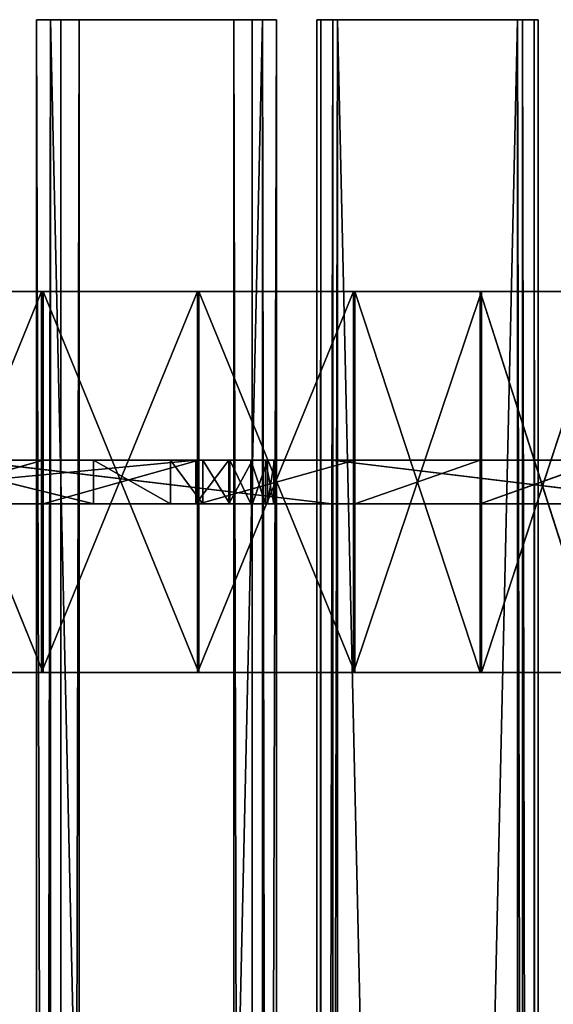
# Model space of a CAD drawing. Extents: x -1687 to 817, y -668 to 832.
# Tile 176 of 182: x 621 to 719, y 651 to 832. Entities that reach past the tile are written whole.
import ezdxf

# ---------------------------------------------------------------- set-up
doc = ezdxf.new("R2010")
doc.units = 0
doc.header["$LTSCALE"] = 25.4
doc.layers.get('0').update_dxf_attribs({"color": 13, "linetype": 'CONTINUOUS'})
doc.layers.add('STEEL', color=54, linetype='CONTINUOUS')
doc.layers.add('WOOD', color=253, linetype='CONTINUOUS')

# ---------------------------------------------------------------- blocks, each defined once
blk = doc.blocks.new('L006_07-00_001_DOMY_LNA_OB')
at = {"color": 0}
for p, q in [((1500, 40, -37), (0, 40, -37)), ((0, 40, -3), (1500, 40, -3)), ((1500, 40, -37), (0, 40, -37)), ((0, 40, -3), (1500, 40, -3)), ((1500, 37, -40), (1500, 40, -37)), ((1500, 40, -37), (1500, 40, -3)), ((1500, 40, -3), (1500, 37)), ((1500, 40, -37), (1500, 40, -3)), ((1500, 37, -40), (1500, 40, -37)), ((1500, 40, -3), (1500, 37)), ((1500, 37), (0, 37)), ((0, 37, -40), (1500, 37, -40)), ((0, 37, -40), (1500, 37, -40)), ((1500, 37), (0, 37)), ((1500, 3), (1500, 37)), ((1500, 3, -40), (1500, 37, -40)), ((1500, 3), (1500, 37)), ((1500, 3, -40), (1500, 37, -40)), ((0, 3), (1500, 3)), ((1500, 3, -40), (0, 3, -40)), ((1500, 3, -40), (0, 3, -40)), ((0, 3), (1500, 3)), ((1500, 0, -37), (1500, 3, -40)), ((1500, 3), (1500, 0, -3)), ((1500, 0, -37), (1500, 3, -40)), ((1500, 3), (1500, 0, -3)), ((0, 0, -37), (1500, 0, -37)), ((1500, 0, -3), (0, 0, -3)), ((0, 0, -37), (1500, 0, -37)), ((1500, 0, -3), (0, 0, -3)), ((1500, 0, -3), (1500, 0, -37)), ((1500, 0, -3), (1500, 0, -37))]:
    blk.add_line(p, q, dxfattribs=at)
at = {"color": 7}
mesh = blk.add_polyface(dxfattribs=at)
corners = [(0, 40, -3), (1500, 40, -37), (0, 40, -37), (1500, 40, -3)]
mesh.append_faces([[corners[k] for k in face] for face in [(0, 1, 2), (1, 0, 3)]], dxfattribs={"vtx0": -1, "color": 7})
mesh = blk.add_polyface(dxfattribs=at)
corners = [(1500, 40, -37), (0, 37, -40), (0, 40, -37), (1500, 37, -40)]
mesh.append_faces([[corners[k] for k in face] for face in [(0, 1, 2), (1, 0, 3)]], dxfattribs={"vtx0": -1, "color": 7})
mesh = blk.add_polyface(dxfattribs=at)
corners = [(0, 37), (1500, 40, -3), (0, 40, -3), (1500, 37)]
mesh.append_faces([[corners[k] for k in face] for face in [(0, 1, 2), (1, 0, 3)]], dxfattribs={"vtx0": -1, "color": 7})
mesh = blk.add_polyface(dxfattribs=at)
corners = [(1500, 3, -40), (1500, 0, -3), (1500, 0, -37), (1500, 3), (1500, 37), (1500, 37, -40), (1500, 40, -37), (1500, 40, -3)]
mesh.append_faces([[corners[k] for k in face] for face in [(0, 1, 2), (4, 6, 7)]], dxfattribs={"vtx0": -1, "color": 7})
mesh.append_faces([[corners[k] for k in face] for face in [(1, 0, 3), (3, 0, 4)]], dxfattribs={"vtx0": -1, "vtx1": -1, "color": 7})
mesh.append_faces([[corners[k] for k in face] for face in [(4, 0, 5), (4, 5, 6)]], dxfattribs={"vtx0": -1, "vtx2": -1, "color": 7})
mesh = blk.add_polyface(dxfattribs=at)
corners = [(1500, 3), (0, 37), (0, 3), (1500, 37)]
mesh.append_faces([[corners[k] for k in face] for face in [(0, 1, 2), (1, 0, 3)]], dxfattribs={"vtx0": -1, "color": 7})
mesh = blk.add_polyface(dxfattribs=at)
corners = [(1500, 37, -40), (0, 3, -40), (0, 37, -40), (1500, 3, -40)]
mesh.append_faces([[corners[k] for k in face] for face in [(0, 1, 2), (1, 0, 3)]], dxfattribs={"vtx0": -1, "color": 7})
mesh = blk.add_polyface(dxfattribs=at)
corners = [(1500, 0, -37), (0, 3, -40), (1500, 3, -40), (0, 0, -37)]
mesh.append_faces([[corners[k] for k in face] for face in [(0, 1, 2), (1, 0, 3)]], dxfattribs={"vtx0": -1, "color": 7})
mesh = blk.add_polyface(dxfattribs=at)
corners = [(1500, 0, -3), (0, 3), (0, 0, -3), (1500, 3)]
mesh.append_faces([[corners[k] for k in face] for face in [(0, 1, 2), (1, 0, 3)]], dxfattribs={"vtx0": -1, "color": 7})
mesh = blk.add_polyface(dxfattribs=at)
corners = [(1500, 0, -3), (0, 0, -37), (1500, 0, -37), (0, 0, -3)]
mesh.append_faces([[corners[k] for k in face] for face in [(0, 1, 2), (1, 0, 3)]], dxfattribs={"vtx0": -1, "color": 7})
blk = doc.blocks.new('L006_07-01_000_DOMY_LNA_OB')
at = {"color": 0}
for p, q in [((529.32, 388.18, 36), (558.06, 391.53, -34)), ((558.06, 391.53, -34), (529.32, 388.18, -34)), ((529.32, 388.18, 36), (558.06, 391.53, -34)), ((529.32, 388.18, 36), (558.06, 391.53, 36)), ((529.32, 388.18, 36), (558.06, 391.53, 36)), ((558.06, 391.53, -34), (529.32, 388.18, -34)), ((558.06, 391.53, 36), (558.06, 391.53, -34)), ((581.61, 391.31, -34), (558.06, 391.53, 36)), ((558.06, 391.53, 36), (581.61, 391.31, 36)), ((581.61, 391.31, -34), (558.06, 391.53, 36)), ((581.61, 391.31, -34), (558.06, 391.53, -34)), ((558.06, 391.53, 36), (558.06, 391.53, -34)), ((558.27, 389.54, 36), (558.06, 391.53, 36)), ((558.06, 391.53, -34), (558.27, 389.54, -34)), ((558.27, 389.54, 36), (558.06, 391.53, 36)), ((558.06, 391.53, 36), (581.61, 391.31, 36)), ((558.06, 391.53, -34), (558.27, 389.54, -34)), ((581.61, 391.31, -34), (558.06, 391.53, -34)), ((604.5, 385.77, -34), (581.61, 391.31, 36)), ((581.61, 391.31, 36), (604.5, 385.77, 36)), ((604.5, 385.77, -34), (581.61, 391.31, 36)), ((604.5, 385.77, -34), (581.61, 391.31, -34)), ((581.61, 391.31, -34), (581.61, 391.31, 36)), ((581.61, 391.31, -34), (581.61, 391.31, 36)), ((581.61, 391.31, 36), (604.5, 385.77, 36)), ((604.5, 385.77, -34), (581.61, 391.31, -34)), ((529.57, 386.2, -34), (558.27, 389.54, 36)), ((558.27, 389.54, 36), (529.57, 386.2, 36)), ((529.57, 386.2, -34), (558.27, 389.54, 36)), ((529.57, 386.2, -34), (558.27, 389.54, -34)), ((558.27, 389.54, 36), (529.57, 386.2, 36)), ((529.57, 386.2, -34), (558.27, 389.54, -34)), ((558.27, 389.54, 5), (529.57, 386.2, 5)), ((529.57, 386.2, -3), (558.27, 389.54, -3)), ((529.57, 386.2, 5), (558.27, 389.54, -3)), ((529.57, 386.2, -3), (558.27, 389.54, -3)), ((529.57, 386.2, 5), (558.27, 389.54, -3)), ((558.27, 389.54, 5), (529.57, 386.2, 5)), ((558.27, 389.54, 36), (558.27, 389.54, -34)), ((558.27, 389.54, -34), (581.36, 389.32, 36)), ((581.36, 389.32, 36), (558.27, 389.54, 36)), ((558.27, 389.54, -34), (581.36, 389.32, 36)), ((558.27, 389.54, -34), (581.36, 389.32, -34)), ((558.27, 389.54, 36), (558.27, 389.54, -34)), ((581.36, 389.32, 36), (558.27, 389.54, 36)), ((558.27, 389.54, -34), (581.36, 389.32, -34)), ((581.36, 389.32, 5), (558.27, 389.54, 5)), ((558.27, 389.54, -3), (581.36, 389.32, -3)), ((558.27, 389.54, 5), (558.27, 389.54, -3)), ((558.27, 389.54, 5), (558.27, 389.54, -3)), ((558.27, 389.54, 5), (581.36, 389.32, -3)), ((558.27, 389.54, -3), (581.36, 389.32, -3)), ((558.27, 389.54, 5), (581.36, 389.32, -3)), ((581.36, 389.32, 5), (558.27, 389.54, 5)), ((581.36, 389.32, -34), (581.36, 389.32, 36)), ((581.36, 389.32, -34), (581.36, 389.32, 36)), ((581.36, 389.32, -34), (603.81, 383.89, 36)), ((603.81, 383.89, 36), (581.36, 389.32, 36)), ((581.36, 389.32, -34), (603.81, 383.89, 36)), ((581.36, 389.32, -34), (603.81, 383.89, -34)), ((603.81, 383.89, 36), (581.36, 389.32, 36)), ((581.36, 389.32, -34), (603.81, 383.89, -34)), ((603.81, 383.89, 5), (581.36, 389.32, 5)), ((581.36, 389.32, -3), (603.81, 383.89, -3)), ((581.36, 389.32, 5), (581.36, 389.32, -3)), ((581.36, 389.32, 5), (581.36, 389.32, -3)), ((581.36, 389.32, 5), (603.81, 383.89, -3)), ((581.36, 389.32, -3), (603.81, 383.89, -3)), ((581.36, 389.32, 5), (603.81, 383.89, -3)), ((603.81, 383.89, 5), (581.36, 389.32, 5)), ((500.66, 384.19, 36), (529.32, 388.18, -34)), ((529.32, 388.18, -34), (500.66, 384.19, -34)), ((500.66, 384.19, 36), (529.32, 388.18, -34)), ((500.66, 384.19, 36), (529.32, 388.18, 36)), ((500.66, 384.19, 36), (529.32, 388.18, 36)), ((529.32, 388.18, -34), (500.66, 384.19, -34)), ((529.32, 388.18, 36), (529.32, 388.18, -34)), ((529.32, 388.18, 36), (529.32, 388.18, -34)), ((500.96, 382.21, -34), (529.57, 386.2, 36)), ((529.57, 386.2, 36), (500.96, 382.21, 36)), ((500.96, 382.21, -34), (529.57, 386.2, 36)), ((500.96, 382.21, -34), (529.57, 386.2, -34)), ((529.57, 386.2, 36), (500.96, 382.21, 36)), ((500.96, 382.21, -34), (529.57, 386.2, -34)), ((529.57, 386.2, 5), (500.96, 382.21, 5)), ((500.96, 382.21, -3), (529.57, 386.2, -3)), ((500.96, 382.21, 5), (529.57, 386.2, -3)), ((500.96, 382.21, -3), (529.57, 386.2, -3)), ((500.96, 382.21, 5), (529.57, 386.2, -3)), ((529.57, 386.2, 5), (500.96, 382.21, 5)), ((529.57, 386.2, -34), (529.57, 386.2, 36)), ((529.57, 386.2, -34), (529.57, 386.2, 36)), ((529.57, 386.2, 5), (529.57, 386.2, -3)), ((529.57, 386.2, 5), (529.57, 386.2, -3)), ((472.1, 379.54, 36), (500.66, 384.19, -34)), ((500.66, 384.19, -34), (472.1, 379.54, -34)), ((472.1, 379.54, 36), (500.66, 384.19, -34)), ((472.1, 379.54, 36), (500.66, 384.19, 36)), ((472.1, 379.54, 36), (500.66, 384.19, 36)), ((500.66, 384.19, -34), (472.1, 379.54, -34)), ((500.66, 384.19, 36), (500.66, 384.19, -34)), ((500.66, 384.19, 36), (500.66, 384.19, -34)), ((472.44, 377.57, -34), (500.96, 382.21, 36)), ((500.96, 382.21, 36), (472.44, 377.57, 36)), ((472.44, 377.57, -34), (500.96, 382.21, 36)), ((472.44, 377.57, -34), (500.96, 382.21, -34)), ((500.96, 382.21, 36), (472.44, 377.57, 36)), ((472.44, 377.57, -34), (500.96, 382.21, -34)), ((500.96, 382.21, 5), (472.44, 377.57, 5)), ((472.44, 377.57, -3), (500.96, 382.21, -3)), ((472.44, 377.57, 5), (500.96, 382.21, -3)), ((472.44, 377.57, -3), (500.96, 382.21, -3)), ((472.44, 377.57, 5), (500.96, 382.21, -3)), ((500.96, 382.21, 5), (472.44, 377.57, 5)), ((500.96, 382.21, -34), (500.96, 382.21, 36)), ((500.96, 382.21, -34), (500.96, 382.21, 36)), ((500.96, 382.21, 5), (500.96, 382.21, -3)), ((500.96, 382.21, 5), (500.96, 382.21, -3)), ((486.55, 283.31, 5), (554.08, 270.39, 5)), ((554.08, 270.39, -3), (486.55, 283.31, -3)), ((486.55, 283.31, -3), (554.08, 270.39, 5)), ((486.55, 283.31, 5), (554.08, 270.39, 5)), ((486.55, 283.31, -3), (554.08, 270.39, 5)), ((554.08, 270.39, -3), (486.55, 283.31, -3)), ((554.08, 270.39, 5), (620.43, 252.41, 5)), ((620.43, 252.41, -3), (554.08, 270.39, -3)), ((554.08, 270.39, -3), (554.08, 270.39, 5)), ((554.08, 270.39, -3), (554.08, 270.39, 5)), ((554.08, 270.39, -3), (620.43, 252.41, 5)), ((554.08, 270.39, 5), (620.43, 252.41, 5)), ((554.08, 270.39, -3), (620.43, 252.41, 5)), ((620.43, 252.41, -3), (554.08, 270.39, -3)), ((510.23, 190.14, -3), (477.73, 198.95, -3)), ((477.73, 198.95, -3), (510.23, 190.14, 5)), ((477.73, 198.95, -3), (510.23, 190.14, 5)), ((477.73, 198.95, 5), (510.23, 190.14, 5)), ((477.73, 198.95, 5), (510.23, 190.14, 5)), ((510.23, 190.14, -3), (477.73, 198.95, -3)), ((524.39, 184.3, -3), (510.23, 190.14, -3)), ((510.23, 190.14, -3), (524.39, 184.3, 5)), ((510.23, 190.14, -3), (524.39, 184.3, 5)), ((510.23, 190.14, -3), (510.23, 190.14, 5)), ((510.23, 190.14, 5), (524.39, 184.3, 5)), ((510.23, 190.14, -3), (510.23, 190.14, 5)), ((510.23, 190.14, 5), (524.39, 184.3, 5)), ((524.39, 184.3, -3), (510.23, 190.14, -3)), ((530.31, 180.69, -3), (524.39, 184.3, -3)), ((524.39, 184.3, -3), (530.31, 180.69, 5)), ((524.39, 184.3, -3), (530.31, 180.69, 5)), ((524.39, 184.3, -3), (524.39, 184.3, 5)), ((524.39, 184.3, 5), (530.31, 180.69, 5)), ((524.39, 184.3, -3), (524.39, 184.3, 5)), ((524.39, 184.3, 5), (530.31, 180.69, 5)), ((530.31, 180.69, -3), (524.39, 184.3, -3)), ((535.26, 176.51, -3), (530.31, 180.69, -3)), ((530.31, 180.69, -3), (535.26, 176.51, 5)), ((530.31, 180.69, -3), (535.26, 176.51, 5)), ((530.31, 180.69, -3), (530.31, 180.69, 5)), ((530.31, 180.69, 5), (535.26, 176.51, 5)), ((530.31, 180.69, -3), (530.31, 180.69, 5)), ((530.31, 180.69, 5), (535.26, 176.51, 5)), ((535.26, 176.51, -3), (530.31, 180.69, -3)), ((539.14, 171.75, -3), (535.26, 176.51, -3)), ((535.26, 176.51, -3), (539.14, 171.75, 5)), ((535.26, 176.51, -3), (539.14, 171.75, 5)), ((535.26, 176.51, -3), (535.26, 176.51, 5)), ((535.26, 176.51, 5), (539.14, 171.75, 5)), ((535.26, 176.51, -3), (535.26, 176.51, 5)), ((535.26, 176.51, 5), (539.14, 171.75, 5)), ((539.14, 171.75, -3), (535.26, 176.51, -3)), ((541.87, 166.37, -3), (539.14, 171.75, -3)), ((539.14, 171.75, -3), (541.87, 166.37, 5)), ((539.14, 171.75, -3), (541.87, 166.37, 5)), ((539.14, 171.75, -3), (539.14, 171.75, 5)), ((539.14, 171.75, 5), (541.87, 166.37, 5)), ((539.14, 171.75, -3), (539.14, 171.75, 5)), ((539.14, 171.75, 5), (541.87, 166.37, 5)), ((541.87, 166.37, -3), (539.14, 171.75, -3)), ((543.36, 160.37, -3), (541.87, 166.37, -3)), ((541.87, 166.37, -3), (543.36, 160.37, 5)), ((541.87, 166.37, -3), (543.36, 160.37, 5)), ((541.87, 166.37, -3), (541.87, 166.37, 5)), ((541.87, 166.37, 5), (543.36, 160.37, 5)), ((541.87, 166.37, -3), (541.87, 166.37, 5)), ((541.87, 166.37, 5), (543.36, 160.37, 5)), ((543.36, 160.37, -3), (541.87, 166.37, -3)), ((543.52, 153.71, -3), (543.36, 160.37, -3)), ((543.36, 160.37, -3), (543.52, 153.71, 5)), ((543.36, 160.37, -3), (543.52, 153.71, 5)), ((543.36, 160.37, -3), (543.36, 160.37, 5)), ((543.36, 160.37, 5), (543.52, 153.71, 5)), ((543.36, 160.37, -3), (543.36, 160.37, 5)), ((543.36, 160.37, 5), (543.52, 153.71, 5)), ((543.52, 153.71, -3), (543.36, 160.37, -3)), ((542.25, 146.36, -3), (543.52, 153.71, -3)), ((543.52, 153.71, -3), (542.25, 146.36, 5)), ((543.52, 153.71, -3), (542.25, 146.36, 5)), ((543.52, 153.71, 5), (542.25, 146.36, 5)), ((543.52, 153.71, 5), (542.25, 146.36, 5)), ((542.25, 146.36, -3), (543.52, 153.71, -3)), ((543.52, 153.71, -3), (543.52, 153.71, 5)), ((543.52, 153.71, -3), (543.52, 153.71, 5)), ((539.47, 138.31, -3), (542.25, 146.36, -3)), ((542.25, 146.36, -3), (539.47, 138.31, 5)), ((542.25, 146.36, -3), (539.47, 138.31, 5)), ((542.25, 146.36, 5), (539.47, 138.31, 5)), ((542.25, 146.36, 5), (539.47, 138.31, 5)), ((539.47, 138.31, -3), (542.25, 146.36, -3)), ((542.25, 146.36, -3), (542.25, 146.36, 5)), ((542.25, 146.36, -3), (542.25, 146.36, 5)), ((535.09, 129.53, -3), (539.47, 138.31, -3)), ((539.47, 138.31, -3), (535.09, 129.53, 5)), ((539.47, 138.31, -3), (535.09, 129.53, 5)), ((539.47, 138.31, 5), (535.09, 129.53, 5)), ((539.47, 138.31, 5), (535.09, 129.53, 5)), ((535.09, 129.53, -3), (539.47, 138.31, -3)), ((539.47, 138.31, -3), (539.47, 138.31, 5)), ((539.47, 138.31, -3), (539.47, 138.31, 5)), ((529.02, 120, -3), (535.09, 129.53, -3)), ((535.09, 129.53, -3), (529.02, 120, 5)), ((535.09, 129.53, -3), (529.02, 120, 5)), ((535.09, 129.53, 5), (529.02, 120, 5)), ((535.09, 129.53, 5), (529.02, 120, 5)), ((529.02, 120, -3), (535.09, 129.53, -3)), ((535.09, 129.53, -3), (535.09, 129.53, 5)), ((535.09, 129.53, -3), (535.09, 129.53, 5)), ((445, 0, -3), (529.02, 120, -3)), ((529.02, 120, 5), (445, 0, 5)), ((529.02, 120, 5), (445, 0, 5)), ((445, 0, -3), (529.02, 120, -3)), ((529.02, 120, -3), (529.02, 120, 5)), ((529.02, 120, -3), (529.02, 120, 5))]:
    blk.add_line(p, q, dxfattribs=at)
at = {"color": 253}
mesh = blk.add_polyface(dxfattribs=at)
corners = [(472.44, 377.57, 36), (500.66, 384.19, 36), (472.1, 379.54, 36), (500.96, 382.21, 36), (529.32, 388.18, 36), (529.57, 386.2, 36), (558.06, 391.53, 36), (558.27, 389.54, 36)]
mesh.append_faces([[corners[k] for k in face] for face in [(0, 1, 2), (6, 5, 7)]], dxfattribs={"vtx0": -1, "color": 253})
mesh.append_faces([[corners[k] for k in face] for face in [(1, 3, 4), (4, 5, 6)]], dxfattribs={"vtx0": -1, "vtx1": -1, "color": 253})
mesh.append_faces([[corners[k] for k in face] for face in [(1, 0, 3), (4, 3, 5)]], dxfattribs={"vtx0": -1, "vtx2": -1, "color": 253})
mesh = blk.add_polyface(dxfattribs=at)
corners = [(500.66, 384.19, -34), (472.44, 377.57, -34), (472.1, 379.54, -34), (500.96, 382.21, -34), (529.32, 388.18, -34), (529.57, 386.2, -34), (558.06, 391.53, -34), (558.27, 389.54, -34)]
mesh.append_faces([[corners[k] for k in face] for face in [(0, 1, 2), (5, 6, 7)]], dxfattribs={"vtx0": -1, "color": 253})
mesh.append_faces([[corners[k] for k in face] for face in [(1, 0, 3), (3, 4, 5)]], dxfattribs={"vtx0": -1, "vtx1": -1, "color": 253})
mesh.append_faces([[corners[k] for k in face] for face in [(3, 0, 4), (5, 4, 6)]], dxfattribs={"vtx0": -1, "vtx2": -1, "color": 253})
mesh = blk.add_polyface(dxfattribs=at)
corners = [(529.32, 388.18, 36), (558.06, 391.53, -34), (529.32, 388.18, -34)]
mesh.append_faces([[corners[k] for k in face] for face in [(0, 1, 2)]], dxfattribs={"color": 253})
mesh = blk.add_polyface(dxfattribs=at)
corners = [(558.06, 391.53, 36), (558.06, 391.53, -34), (529.32, 388.18, 36)]
mesh.append_faces([[corners[k] for k in face] for face in [(0, 1, 2)]], dxfattribs={"color": 253})
mesh = blk.add_polyface(dxfattribs=at)
corners = [(581.61, 391.31, 36), (581.61, 391.31, -34), (558.06, 391.53, 36)]
mesh.append_faces([[corners[k] for k in face] for face in [(0, 1, 2)]], dxfattribs={"color": 253})
mesh = blk.add_polyface(dxfattribs=at)
corners = [(558.06, 391.53, 36), (581.61, 391.31, -34), (558.06, 391.53, -34)]
mesh.append_faces([[corners[k] for k in face] for face in [(0, 1, 2)]], dxfattribs={"color": 253})
mesh = blk.add_polyface(dxfattribs=at)
corners = [(558.27, 389.54, 36), (581.61, 391.31, 36), (558.06, 391.53, 36), (581.36, 389.32, 36), (603.81, 383.89, 36), (604.5, 385.77, 36), (624.45, 373.53, 36), (625.55, 375.2, 36)]
mesh.append_faces([[corners[k] for k in face] for face in [(0, 1, 2), (5, 6, 7)]], dxfattribs={"vtx0": -1, "color": 253})
mesh.append_faces([[corners[k] for k in face] for face in [(1, 4, 5)]], dxfattribs={"vtx0": -1, "vtx1": -1, "color": 253})
mesh.append_faces([[corners[k] for k in face] for face in [(1, 0, 3), (1, 3, 4), (5, 4, 6)]], dxfattribs={"vtx0": -1, "vtx2": -1, "color": 253})
mesh = blk.add_polyface(dxfattribs=at)
corners = [(581.61, 391.31, -34), (558.27, 389.54, -34), (558.06, 391.53, -34), (581.36, 389.32, -34), (603.81, 383.89, -34), (604.5, 385.77, -34), (624.45, 373.53, -34), (625.55, 375.2, -34)]
mesh.append_faces([[corners[k] for k in face] for face in [(0, 1, 2), (6, 5, 7)]], dxfattribs={"vtx0": -1, "color": 253})
mesh.append_faces([[corners[k] for k in face] for face in [(1, 0, 3), (3, 0, 4), (4, 5, 6)]], dxfattribs={"vtx0": -1, "vtx1": -1, "color": 253})
mesh.append_faces([[corners[k] for k in face] for face in [(4, 0, 5)]], dxfattribs={"vtx0": -1, "vtx2": -1, "color": 253})
mesh = blk.add_polyface(dxfattribs=at)
corners = [(604.5, 385.77, 36), (604.5, 385.77, -34), (581.61, 391.31, 36)]
mesh.append_faces([[corners[k] for k in face] for face in [(0, 1, 2)]], dxfattribs={"color": 253})
mesh = blk.add_polyface(dxfattribs=at)
corners = [(581.61, 391.31, 36), (604.5, 385.77, -34), (581.61, 391.31, -34)]
mesh.append_faces([[corners[k] for k in face] for face in [(0, 1, 2)]], dxfattribs={"color": 253})
mesh = blk.add_polyface(dxfattribs=at)
corners = [(445, 0, 5), (278.2, 28.78, 5), (245, 0, 5), (297.5, 46.32, 5), (313.09, 62.16, 5), (325.06, 76.25, 5), (333.52, 88.51, 5), (338.55, 98.87, 5), (339.81, 103.33, 5), (340.25, 107.29, 5), (349.93, 201.55, 5), (375.51, 204.46, 5), (399.11, 205.83, 5), (420.94, 205.82, 5), (441.19, 204.57, 5), (460.06, 202.23, 5), (529.02, 120, 5), (477.73, 198.95, 5), (510.23, 190.14, 5), (524.39, 184.3, 5), (530.31, 180.69, 5), (535.09, 129.53, 5), (535.26, 176.51, 5), (539.47, 138.31, 5), (539.14, 171.75, 5), (541.87, 166.37, 5), (542.25, 146.36, 5), (543.36, 160.37, 5), (543.52, 153.71, 5), (245.96, 96.65, 5), (230.18, 269.89, 5), (222.15, 84.62, 5), (232.16, 253.93, 5), (235.92, 237.88, 5), (241.54, 222.39, 5), (249.18, 208.02, 5), (267.33, 106.16, 5), (255.46, 200.41, 5), (263.4, 194.57, 5), (272.54, 190.85, 5), (286.16, 113.2, 5), (282.31, 189.48, 5), (292.11, 190.55, 5), (302.35, 117.84, 5), (322.2, 196.97, 5), (315.8, 120.15, 5), (326.41, 120.18, 5), (330.62, 119.37, 5), (334.09, 118.01, 5), (335.54, 117.13, 5), (336.8, 116.11, 5), (337.86, 114.97, 5), (338.74, 113.69, 5), (339.41, 112.28, 5), (339.89, 110.75, 5), (40.69, 319.89, 5), (43.14, 344.48, 5), (40.54, 332.32, 5), (43.58, 307.8, 5), (48.37, 355.76, 5), (54.73, 280.71, 5), (55.96, 365.6, 5), (68.22, 254.71, 5), (65.55, 373.53, 5), (86.19, 383.89, 5), (83.95, 230, 5), (195.99, 70, 5), (108.64, 389.32, 5), (131.73, 389.54, 5), (160.43, 386.2, 5), (189.04, 382.21, 5), (217.56, 377.57, 5), (230.37, 274.4, 5), (231.56, 278.74, 5), (257.2, 371.59, 5), (233.69, 282.71, 5), (236.66, 286.1, 5), (240.31, 288.75, 5), (244.46, 290.5, 5), (248.9, 291.28, 5), (298.42, 293.46, 5), (297.07, 367.41, 5), (337.09, 365.06, 5), (345, 293.68, 5), (339.72, 364.98, 5), (342.36, 364.91, 5), (345, 364.87, 5), (349.55, 293.68, 5), (347.64, 364.91, 5), (350.28, 364.98, 5), (418.25, 291.09, 5), (352.91, 365.06, 5), (392.93, 367.41, 5), (432.8, 371.59, 5), (486.55, 283.31, 5), (472.44, 377.57, 5), (500.96, 382.21, 5), (554.08, 270.39, 5), (529.57, 386.2, 5), (558.27, 389.54, 5), (620.43, 252.41, 5), (581.36, 389.32, 5), (603.81, 383.89, 5), (624.45, 373.53, 5), (630.23, 270.33, 5), (634.04, 365.6, 5), (638.9, 288.81, 5), (641.63, 355.76, 5), (646.42, 307.8, 5), (646.86, 344.48, 5), (649.31, 319.89, 5), (649.46, 332.32, 5)]
mesh.append_faces([[corners[k] for k in face] for face in [(0, 1, 2), (27, 26, 28), (55, 56, 57), (109, 110, 111)]], dxfattribs={"vtx0": -1, "color": 253})
mesh.append_faces([[corners[k] for k in face] for face in [(1, 0, 3), (3, 0, 4), (4, 0, 5), (5, 0, 6), (6, 0, 7), (7, 0, 8), (8, 0, 9), (10, 0, 11), (11, 0, 12), (12, 0, 13), (13, 0, 14), (14, 0, 15), (15, 16, 17), (17, 16, 18), (18, 16, 19), (19, 16, 20), (20, 21, 22), (22, 23, 24), (24, 23, 25), (25, 26, 27), (29, 30, 31), (30, 29, 32), (32, 29, 33), (33, 29, 34), (34, 29, 35), (35, 36, 37), (37, 36, 38), (38, 36, 39), (39, 40, 41), (41, 40, 42), (42, 43, 44), (44, 46, 10), (56, 58, 59), (59, 60, 61), (61, 62, 63), (63, 62, 64), (64, 66, 67), (67, 66, 68), (68, 66, 69), (69, 66, 70), (70, 66, 71), (71, 73, 74), (72, 31, 30), (74, 80, 81), (81, 80, 82), (82, 83, 84), (84, 83, 85), (85, 83, 86), (86, 87, 88), (88, 87, 89), (89, 90, 91), (91, 90, 92), (92, 90, 93), (93, 94, 95), (95, 94, 96), (96, 97, 98), (98, 97, 99), (99, 100, 101), (101, 100, 102), (102, 100, 103), (103, 104, 105), (105, 106, 107), (107, 108, 109)]], dxfattribs={"vtx0": -1, "vtx1": -1, "color": 253})
mesh.append_faces([[corners[k] for k in face] for face in [(9, 0, 10), (71, 31, 72)]], dxfattribs={"vtx0": -1, "vtx1": -1, "vtx2": -1, "color": 253})
mesh.append_faces([[corners[k] for k in face] for face in [(15, 0, 16), (20, 16, 21), (22, 21, 23), (25, 23, 26), (35, 29, 36), (39, 36, 40), (42, 40, 43), (44, 43, 45), (44, 45, 46), (10, 46, 47), (10, 47, 48), (10, 48, 49), (10, 49, 50), (10, 50, 51), (10, 51, 52), (10, 52, 53), (10, 53, 54), (10, 54, 9), (56, 55, 58), (59, 58, 60), (61, 60, 62), (64, 62, 65), (64, 65, 66), (71, 66, 31), (71, 72, 73), (74, 73, 75), (74, 75, 76), (74, 76, 77), (74, 77, 78), (74, 78, 79), (74, 79, 80), (82, 80, 83), (86, 83, 87), (89, 87, 90), (93, 90, 94), (96, 94, 97), (99, 97, 100), (103, 100, 104), (105, 104, 106), (107, 106, 108), (109, 108, 110)]], dxfattribs={"vtx0": -1, "vtx2": -1, "color": 253})
mesh = blk.add_polyface(dxfattribs=at)
corners = [(43.14, 344.48, -3), (40.69, 319.89, -3), (40.54, 332.32, -3), (43.58, 307.8, -3), (48.37, 355.76, -3), (54.73, 280.71, -3), (55.96, 365.6, -3), (68.22, 254.71, -3), (65.55, 373.53, -3), (86.19, 383.89, -3), (83.95, 230, -3), (195.99, 70, -3), (108.64, 389.32, -3), (131.73, 389.54, -3), (160.43, 386.2, -3), (189.04, 382.21, -3), (217.56, 377.57, -3), (222.15, 84.62, -3), (230.37, 274.4, -3), (231.56, 278.74, -3), (257.2, 371.59, -3), (230.18, 269.89, -3), (233.69, 282.71, -3), (236.66, 286.1, -3), (240.31, 288.75, -3), (244.46, 290.5, -3), (248.9, 291.28, -3), (298.42, 293.46, -3), (297.07, 367.41, -3), (337.09, 365.06, -3), (345, 293.68, -3), (339.72, 364.98, -3), (342.36, 364.91, -3), (345, 364.87, -3), (349.55, 293.68, -3), (347.64, 364.91, -3), (350.28, 364.98, -3), (418.25, 291.09, -3), (352.91, 365.06, -3), (392.93, 367.41, -3), (432.8, 371.59, -3), (486.55, 283.31, -3), (472.44, 377.57, -3), (500.96, 382.21, -3), (554.08, 270.39, -3), (529.57, 386.2, -3), (558.27, 389.54, -3), (620.43, 252.41, -3), (581.36, 389.32, -3), (603.81, 383.89, -3), (624.45, 373.53, -3), (630.23, 270.33, -3), (634.04, 365.6, -3), (638.9, 288.81, -3), (641.63, 355.76, -3), (646.42, 307.8, -3), (646.86, 344.48, -3), (649.31, 319.89, -3), (649.46, 332.32, -3), (245.96, 96.65, -3), (232.16, 253.93, -3), (235.92, 237.88, -3), (241.54, 222.39, -3), (249.18, 208.02, -3), (267.33, 106.16, -3), (255.46, 200.41, -3), (263.4, 194.57, -3), (272.54, 190.85, -3), (286.16, 113.2, -3), (282.31, 189.48, -3), (292.11, 190.55, -3), (302.35, 117.84, -3), (322.2, 196.97, -3), (315.8, 120.15, -3), (326.41, 120.18, -3), (349.93, 201.55, -3), (330.62, 119.37, -3), (334.09, 118.01, -3), (335.54, 117.13, -3), (336.8, 116.11, -3), (337.86, 114.97, -3), (338.74, 113.69, -3), (339.41, 112.28, -3), (339.89, 110.75, -3), (340.25, 107.29, -3), (278.2, 28.78, -3), (445, 0, -3), (245, 0, -3), (297.5, 46.32, -3), (313.09, 62.16, -3), (325.06, 76.25, -3), (333.52, 88.51, -3), (338.55, 98.87, -3), (339.81, 103.33, -3), (375.51, 204.46, -3), (399.11, 205.83, -3), (420.94, 205.82, -3), (441.19, 204.57, -3), (460.06, 202.23, -3), (529.02, 120, -3), (477.73, 198.95, -3), (510.23, 190.14, -3), (524.39, 184.3, -3), (530.31, 180.69, -3), (535.09, 129.53, -3), (535.26, 176.51, -3), (539.47, 138.31, -3), (539.14, 171.75, -3), (541.87, 166.37, -3), (542.25, 146.36, -3), (543.36, 160.37, -3), (543.52, 153.71, -3)]
mesh.append_faces([[corners[k] for k in face] for face in [(0, 1, 2), (57, 56, 58), (85, 86, 87), (109, 110, 111)]], dxfattribs={"vtx0": -1, "color": 253})
mesh.append_faces([[corners[k] for k in face] for face in [(1, 0, 3), (3, 4, 5), (5, 6, 7), (7, 9, 10), (10, 9, 11), (11, 16, 17), (18, 16, 19), (19, 20, 22), (22, 20, 23), (23, 20, 24), (24, 20, 25), (25, 20, 26), (26, 20, 27), (27, 29, 30), (30, 33, 34), (34, 36, 37), (37, 40, 41), (41, 43, 44), (44, 46, 47), (47, 50, 51), (51, 52, 53), (53, 54, 55), (55, 56, 57), (59, 63, 64), (64, 67, 68), (68, 70, 71), (71, 72, 73), (73, 72, 74), (74, 75, 76), (76, 75, 77), (77, 75, 78), (78, 75, 79), (79, 75, 80), (80, 75, 81), (81, 75, 82), (82, 75, 83), (83, 75, 84), (86, 98, 99), (99, 103, 104), (104, 105, 106), (106, 108, 109)]], dxfattribs={"vtx0": -1, "vtx1": -1, "color": 253})
mesh.append_faces([[corners[k] for k in face] for face in [(17, 16, 18), (86, 84, 75)]], dxfattribs={"vtx0": -1, "vtx1": -1, "vtx2": -1, "color": 253})
mesh.append_faces([[corners[k] for k in face] for face in [(3, 0, 4), (5, 4, 6), (7, 6, 8), (7, 8, 9), (11, 9, 12), (11, 12, 13), (11, 13, 14), (11, 14, 15), (11, 15, 16), (19, 16, 20), (17, 18, 21), (27, 20, 28), (27, 28, 29), (30, 29, 31), (30, 31, 32), (30, 32, 33), (34, 33, 35), (34, 35, 36), (37, 36, 38), (37, 38, 39), (37, 39, 40), (41, 40, 42), (41, 42, 43), (44, 43, 45), (44, 45, 46), (47, 46, 48), (47, 48, 49), (47, 49, 50), (51, 50, 52), (53, 52, 54), (55, 54, 56), (21, 59, 17), (59, 21, 60), (59, 60, 61), (59, 61, 62), (59, 62, 63), (64, 63, 65), (64, 65, 66), (64, 66, 67), (68, 67, 69), (68, 69, 70), (71, 70, 72), (74, 72, 75), (86, 85, 88), (86, 88, 89), (86, 89, 90), (86, 90, 91), (86, 91, 92), (86, 92, 93), (86, 93, 84), (86, 75, 94), (86, 94, 95), (86, 95, 96), (86, 96, 97), (86, 97, 98), (99, 98, 100), (99, 100, 101), (99, 101, 102), (99, 102, 103), (104, 103, 105), (106, 105, 107), (106, 107, 108), (109, 108, 110)]], dxfattribs={"vtx0": -1, "vtx2": -1, "color": 253})
mesh = blk.add_polyface(dxfattribs=at)
corners = [(529.57, 386.2, 36), (529.57, 386.2, -34), (558.27, 389.54, 36)]
mesh.append_faces([[corners[k] for k in face] for face in [(0, 1, 2)]], dxfattribs={"color": 253})
mesh = blk.add_polyface(dxfattribs=at)
corners = [(558.27, 389.54, 36), (529.57, 386.2, -34), (558.27, 389.54, -34)]
mesh.append_faces([[corners[k] for k in face] for face in [(0, 1, 2)]], dxfattribs={"color": 253})
mesh = blk.add_polyface(dxfattribs=at)
corners = [(529.57, 386.2, 5), (558.27, 389.54, -3), (529.57, 386.2, -3)]
mesh.append_faces([[corners[k] for k in face] for face in [(0, 1, 2)]], dxfattribs={"color": 253})
mesh = blk.add_polyface(dxfattribs=at)
corners = [(558.27, 389.54, 5), (558.27, 389.54, -3), (529.57, 386.2, 5)]
mesh.append_faces([[corners[k] for k in face] for face in [(0, 1, 2)]], dxfattribs={"color": 253})
mesh = blk.add_polyface(dxfattribs=at)
corners = [(558.27, 389.54, 36), (558.27, 389.54, -34), (581.36, 389.32, 36)]
mesh.append_faces([[corners[k] for k in face] for face in [(0, 1, 2)]], dxfattribs={"color": 253})
mesh = blk.add_polyface(dxfattribs=at)
corners = [(581.36, 389.32, 36), (558.27, 389.54, -34), (581.36, 389.32, -34)]
mesh.append_faces([[corners[k] for k in face] for face in [(0, 1, 2)]], dxfattribs={"color": 253})
mesh = blk.add_polyface(dxfattribs=at)
corners = [(558.27, 389.54, 5), (581.36, 389.32, -3), (558.27, 389.54, -3)]
mesh.append_faces([[corners[k] for k in face] for face in [(0, 1, 2)]], dxfattribs={"color": 253})
mesh = blk.add_polyface(dxfattribs=at)
corners = [(581.36, 389.32, 5), (581.36, 389.32, -3), (558.27, 389.54, 5)]
mesh.append_faces([[corners[k] for k in face] for face in [(0, 1, 2)]], dxfattribs={"color": 253})
mesh = blk.add_polyface(dxfattribs=at)
corners = [(581.36, 389.32, 36), (581.36, 389.32, -34), (603.81, 383.89, 36)]
mesh.append_faces([[corners[k] for k in face] for face in [(0, 1, 2)]], dxfattribs={"color": 253})
mesh = blk.add_polyface(dxfattribs=at)
corners = [(603.81, 383.89, 36), (581.36, 389.32, -34), (603.81, 383.89, -34)]
mesh.append_faces([[corners[k] for k in face] for face in [(0, 1, 2)]], dxfattribs={"color": 253})
mesh = blk.add_polyface(dxfattribs=at)
corners = [(581.36, 389.32, 5), (603.81, 383.89, -3), (581.36, 389.32, -3)]
mesh.append_faces([[corners[k] for k in face] for face in [(0, 1, 2)]], dxfattribs={"color": 253})
mesh = blk.add_polyface(dxfattribs=at)
corners = [(603.81, 383.89, 5), (603.81, 383.89, -3), (581.36, 389.32, 5)]
mesh.append_faces([[corners[k] for k in face] for face in [(0, 1, 2)]], dxfattribs={"color": 253})
mesh = blk.add_polyface(dxfattribs=at)
corners = [(500.66, 384.19, 36), (529.32, 388.18, -34), (500.66, 384.19, -34)]
mesh.append_faces([[corners[k] for k in face] for face in [(0, 1, 2)]], dxfattribs={"color": 253})
mesh = blk.add_polyface(dxfattribs=at)
corners = [(529.32, 388.18, 36), (529.32, 388.18, -34), (500.66, 384.19, 36)]
mesh.append_faces([[corners[k] for k in face] for face in [(0, 1, 2)]], dxfattribs={"color": 253})
mesh = blk.add_polyface(dxfattribs=at)
corners = [(500.96, 382.21, 36), (500.96, 382.21, -34), (529.57, 386.2, 36)]
mesh.append_faces([[corners[k] for k in face] for face in [(0, 1, 2)]], dxfattribs={"color": 253})
mesh = blk.add_polyface(dxfattribs=at)
corners = [(529.57, 386.2, 36), (500.96, 382.21, -34), (529.57, 386.2, -34)]
mesh.append_faces([[corners[k] for k in face] for face in [(0, 1, 2)]], dxfattribs={"color": 253})
mesh = blk.add_polyface(dxfattribs=at)
corners = [(500.96, 382.21, 5), (529.57, 386.2, -3), (500.96, 382.21, -3)]
mesh.append_faces([[corners[k] for k in face] for face in [(0, 1, 2)]], dxfattribs={"color": 253})
mesh = blk.add_polyface(dxfattribs=at)
corners = [(529.57, 386.2, 5), (529.57, 386.2, -3), (500.96, 382.21, 5)]
mesh.append_faces([[corners[k] for k in face] for face in [(0, 1, 2)]], dxfattribs={"color": 253})
mesh = blk.add_polyface(dxfattribs=at)
corners = [(472.1, 379.54, 36), (500.66, 384.19, -34), (472.1, 379.54, -34)]
mesh.append_faces([[corners[k] for k in face] for face in [(0, 1, 2)]], dxfattribs={"color": 253})
mesh = blk.add_polyface(dxfattribs=at)
corners = [(500.66, 384.19, 36), (500.66, 384.19, -34), (472.1, 379.54, 36)]
mesh.append_faces([[corners[k] for k in face] for face in [(0, 1, 2)]], dxfattribs={"color": 253})
mesh = blk.add_polyface(dxfattribs=at)
corners = [(472.44, 377.57, 36), (472.44, 377.57, -34), (500.96, 382.21, 36)]
mesh.append_faces([[corners[k] for k in face] for face in [(0, 1, 2)]], dxfattribs={"color": 253})
mesh = blk.add_polyface(dxfattribs=at)
corners = [(500.96, 382.21, 36), (472.44, 377.57, -34), (500.96, 382.21, -34)]
mesh.append_faces([[corners[k] for k in face] for face in [(0, 1, 2)]], dxfattribs={"color": 253})
mesh = blk.add_polyface(dxfattribs=at)
corners = [(472.44, 377.57, 5), (500.96, 382.21, -3), (472.44, 377.57, -3)]
mesh.append_faces([[corners[k] for k in face] for face in [(0, 1, 2)]], dxfattribs={"color": 253})
mesh = blk.add_polyface(dxfattribs=at)
corners = [(500.96, 382.21, 5), (500.96, 382.21, -3), (472.44, 377.57, 5)]
mesh.append_faces([[corners[k] for k in face] for face in [(0, 1, 2)]], dxfattribs={"color": 253})
mesh = blk.add_polyface(dxfattribs=at)
corners = [(486.55, 283.31, 5), (486.55, 283.31, -3), (554.08, 270.39, 5)]
mesh.append_faces([[corners[k] for k in face] for face in [(0, 1, 2)]], dxfattribs={"color": 253})
mesh = blk.add_polyface(dxfattribs=at)
corners = [(554.08, 270.39, 5), (486.55, 283.31, -3), (554.08, 270.39, -3)]
mesh.append_faces([[corners[k] for k in face] for face in [(0, 1, 2)]], dxfattribs={"color": 253})
mesh = blk.add_polyface(dxfattribs=at)
corners = [(554.08, 270.39, 5), (554.08, 270.39, -3), (620.43, 252.41, 5)]
mesh.append_faces([[corners[k] for k in face] for face in [(0, 1, 2)]], dxfattribs={"color": 253})
mesh = blk.add_polyface(dxfattribs=at)
corners = [(620.43, 252.41, 5), (554.08, 270.39, -3), (620.43, 252.41, -3)]
mesh.append_faces([[corners[k] for k in face] for face in [(0, 1, 2)]], dxfattribs={"color": 253})
mesh = blk.add_polyface(dxfattribs=at)
corners = [(510.23, 190.14, 5), (510.23, 190.14, -3), (477.73, 198.95, -3)]
mesh.append_faces([[corners[k] for k in face] for face in [(0, 1, 2)]], dxfattribs={"color": 253})
mesh = blk.add_polyface(dxfattribs=at)
corners = [(510.23, 190.14, 5), (477.73, 198.95, -3), (477.73, 198.95, 5)]
mesh.append_faces([[corners[k] for k in face] for face in [(0, 1, 2)]], dxfattribs={"color": 253})
mesh = blk.add_polyface(dxfattribs=at)
corners = [(524.39, 184.3, 5), (524.39, 184.3, -3), (510.23, 190.14, -3)]
mesh.append_faces([[corners[k] for k in face] for face in [(0, 1, 2)]], dxfattribs={"color": 253})
mesh = blk.add_polyface(dxfattribs=at)
corners = [(524.39, 184.3, 5), (510.23, 190.14, -3), (510.23, 190.14, 5)]
mesh.append_faces([[corners[k] for k in face] for face in [(0, 1, 2)]], dxfattribs={"color": 253})
mesh = blk.add_polyface(dxfattribs=at)
corners = [(530.31, 180.69, 5), (530.31, 180.69, -3), (524.39, 184.3, -3)]
mesh.append_faces([[corners[k] for k in face] for face in [(0, 1, 2)]], dxfattribs={"color": 253})
mesh = blk.add_polyface(dxfattribs=at)
corners = [(530.31, 180.69, 5), (524.39, 184.3, -3), (524.39, 184.3, 5)]
mesh.append_faces([[corners[k] for k in face] for face in [(0, 1, 2)]], dxfattribs={"color": 253})
mesh = blk.add_polyface(dxfattribs=at)
corners = [(535.26, 176.51, 5), (535.26, 176.51, -3), (530.31, 180.69, -3)]
mesh.append_faces([[corners[k] for k in face] for face in [(0, 1, 2)]], dxfattribs={"color": 253})
mesh = blk.add_polyface(dxfattribs=at)
corners = [(535.26, 176.51, 5), (530.31, 180.69, -3), (530.31, 180.69, 5)]
mesh.append_faces([[corners[k] for k in face] for face in [(0, 1, 2)]], dxfattribs={"color": 253})
mesh = blk.add_polyface(dxfattribs=at)
corners = [(535.26, 176.51, -3), (539.14, 171.75, 5), (539.14, 171.75, -3)]
mesh.append_faces([[corners[k] for k in face] for face in [(0, 1, 2)]], dxfattribs={"color": 253})
mesh = blk.add_polyface(dxfattribs=at)
corners = [(535.26, 176.51, 5), (539.14, 171.75, 5), (535.26, 176.51, -3)]
mesh.append_faces([[corners[k] for k in face] for face in [(0, 1, 2)]], dxfattribs={"color": 253})
mesh = blk.add_polyface(dxfattribs=at)
corners = [(539.14, 171.75, -3), (541.87, 166.37, 5), (541.87, 166.37, -3)]
mesh.append_faces([[corners[k] for k in face] for face in [(0, 1, 2)]], dxfattribs={"color": 253})
mesh = blk.add_polyface(dxfattribs=at)
corners = [(539.14, 171.75, 5), (541.87, 166.37, 5), (539.14, 171.75, -3)]
mesh.append_faces([[corners[k] for k in face] for face in [(0, 1, 2)]], dxfattribs={"color": 253})
mesh = blk.add_polyface(dxfattribs=at)
corners = [(541.87, 166.37, -3), (543.36, 160.37, 5), (543.36, 160.37, -3)]
mesh.append_faces([[corners[k] for k in face] for face in [(0, 1, 2)]], dxfattribs={"color": 253})
mesh = blk.add_polyface(dxfattribs=at)
corners = [(541.87, 166.37, 5), (543.36, 160.37, 5), (541.87, 166.37, -3)]
mesh.append_faces([[corners[k] for k in face] for face in [(0, 1, 2)]], dxfattribs={"color": 253})
mesh = blk.add_polyface(dxfattribs=at)
corners = [(543.36, 160.37, -3), (543.52, 153.71, 5), (543.52, 153.71, -3)]
mesh.append_faces([[corners[k] for k in face] for face in [(0, 1, 2)]], dxfattribs={"color": 253})
mesh = blk.add_polyface(dxfattribs=at)
corners = [(543.36, 160.37, 5), (543.52, 153.71, 5), (543.36, 160.37, -3)]
mesh.append_faces([[corners[k] for k in face] for face in [(0, 1, 2)]], dxfattribs={"color": 253})
mesh = blk.add_polyface(dxfattribs=at)
corners = [(543.52, 153.71, -3), (542.25, 146.36, 5), (542.25, 146.36, -3)]
mesh.append_faces([[corners[k] for k in face] for face in [(0, 1, 2)]], dxfattribs={"color": 253})
mesh = blk.add_polyface(dxfattribs=at)
corners = [(543.52, 153.71, 5), (542.25, 146.36, 5), (543.52, 153.71, -3)]
mesh.append_faces([[corners[k] for k in face] for face in [(0, 1, 2)]], dxfattribs={"color": 253})
mesh = blk.add_polyface(dxfattribs=at)
corners = [(542.25, 146.36, -3), (539.47, 138.31, 5), (539.47, 138.31, -3)]
mesh.append_faces([[corners[k] for k in face] for face in [(0, 1, 2)]], dxfattribs={"color": 253})
mesh = blk.add_polyface(dxfattribs=at)
corners = [(542.25, 146.36, 5), (539.47, 138.31, 5), (542.25, 146.36, -3)]
mesh.append_faces([[corners[k] for k in face] for face in [(0, 1, 2)]], dxfattribs={"color": 253})
mesh = blk.add_polyface(dxfattribs=at)
corners = [(539.47, 138.31, -3), (535.09, 129.53, 5), (535.09, 129.53, -3)]
mesh.append_faces([[corners[k] for k in face] for face in [(0, 1, 2)]], dxfattribs={"color": 253})
mesh = blk.add_polyface(dxfattribs=at)
corners = [(539.47, 138.31, 5), (535.09, 129.53, 5), (539.47, 138.31, -3)]
mesh.append_faces([[corners[k] for k in face] for face in [(0, 1, 2)]], dxfattribs={"color": 253})
mesh = blk.add_polyface(dxfattribs=at)
corners = [(535.09, 129.53, -3), (529.02, 120, 5), (529.02, 120, -3)]
mesh.append_faces([[corners[k] for k in face] for face in [(0, 1, 2)]], dxfattribs={"color": 253})
mesh = blk.add_polyface(dxfattribs=at)
corners = [(535.09, 129.53, 5), (529.02, 120, 5), (535.09, 129.53, -3)]
mesh.append_faces([[corners[k] for k in face] for face in [(0, 1, 2)]], dxfattribs={"color": 253})
mesh = blk.add_polyface(dxfattribs=at)
corners = [(529.02, 120, -3), (445, 0, 5), (445, 0, -3), (529.02, 120, 5)]
mesh.append_faces([[corners[k] for k in face] for face in [(0, 1, 2), (1, 0, 3)]], dxfattribs={"vtx0": -1, "color": 253})

msp = doc.modelspace()

# ---------------------------------------------------------------- block references
at = {"layer": 'STEEL', "color": 0, "extrusion": (-2.22045e-16, -1, 1.5786e-16), "rotation": 1.26858629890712e-09}
msp.add_blockref('L006_07-01_000_DOMY_LNA_OB', (124.22, 1125, -747.82), dxfattribs=at)
at = {"layer": 'WOOD', "color": 0, "extrusion": (0.991306, -1.92404e-16, 0.131579), "rotation": 360}
msp.add_blockref('L006_07-00_001_DOMY_LNA_OB', (-668.18, 1413.92, 862.02), dxfattribs=at)
at = {"layer": 'WOOD', "color": 0, "extrusion": (0.999744, -2.2556e-16, -0.022632), "rotation": 360}
msp.add_blockref('L006_07-00_001_DOMY_LNA_OB', (-668.18, 1532.42, 680.92), dxfattribs=at)

doc.saveas('drawing.dxf')
